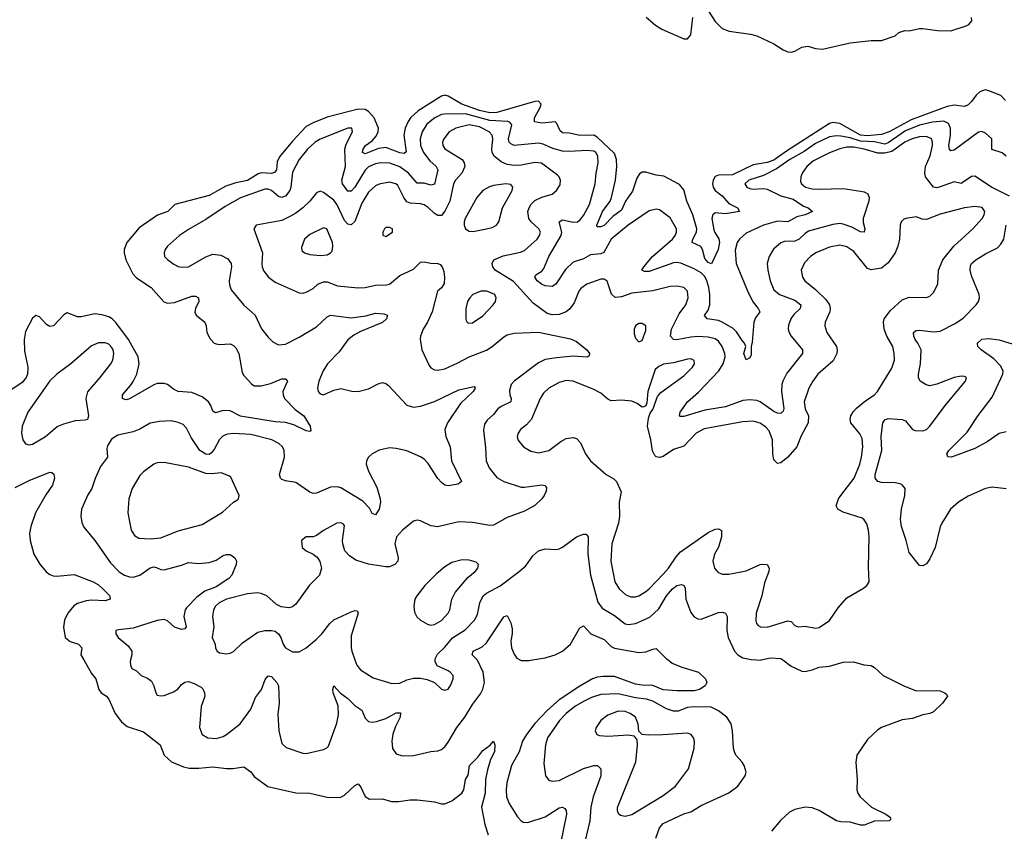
# Model space of a CAD drawing. Header units: inches. Extents: x 1603819 to 1745079, y 385938 to 533966.
# Tile 81 of 256: x 1621736 to 1627419, y 419010 to 423697. Entities that reach past the tile are written whole.
import ezdxf

# ---------------------------------------------------------------- set-up
doc = ezdxf.new("R2010")
doc.units = ezdxf.units.IN
doc.header["$MEASUREMENT"] = 0
doc.layers.add('B6421', color=7, linetype='Continuous')
doc.layers.add('B6422', color=7, linetype='Continuous')

msp = doc.modelspace()

# ---------------------------------------------------------------- linework, layer by layer
at = {"layer": 'B6421', "color": 5}
for points, elevation in [([(1622105.7, 420000), (1622150, 419920.7), (1622176.3, 419890), (1622191.8, 419830), (1622206, 419810), (1622236.4, 419790), (1622250, 419773), (1622287.2, 419690), (1622323.1, 419643.1), (1622356, 419616), (1622450, 419583.8), (1622547.3, 419510), (1622570.3, 419450), (1622611.8, 419411.8), (1622681.8, 419381.8), (1622714.3, 419374.3), (1622770, 419374.4), (1622850, 419383.1), (1622930, 419372.8), (1622967, 419373), (1623030, 419382), (1623070, 419353), (1623090, 419326), (1623169.1, 419269.1), (1623330, 419232.6), (1623410.2, 419230.2), (1623510, 419206.7), (1623586, 419206), (1623610, 419218), (1623670, 419274.9), (1623690, 419284), (1623704.9, 419264.9), (1623730, 419211.3), (1623754.8, 419194.8), (1623830, 419197.3), (1623882.5, 419182.5), (1623921.6, 419181.6), (1623990, 419192.7), (1624030, 419192.7), (1624130, 419180.4), (1624170, 419168.5), (1624190, 419168.7), (1624230, 419185.3), (1624287.8, 419230), (1624298.7, 419250), (1624309.6, 419310), (1624325.4, 419334.6), (1624332.3, 419390), (1624381.2, 419438.8), (1624410, 419477.3), (1624452.1, 419507.9), (1624470.6, 419530.6), (1624478, 419510), (1624476.5, 419470), (1624454.3, 419425.7), (1624435.8, 419364.2), (1624424.9, 419310), (1624423, 419230), (1624400.8, 419150), (1624420.2, 419050), (1624440.3, 418990)], 320), ([(1622376.4, 420000), (1622374, 419990), (1622374.9, 419970), (1622382.4, 419950), (1622410, 419936.5), (1622437.1, 419910), (1622474.4, 419894.4), (1622496.8, 419876.8), (1622511.1, 419851.1), (1622521.7, 419810), (1622530, 419797.1), (1622550, 419791.7), (1622570, 419794.9), (1622624.5, 419815.5), (1622648.9, 419831.1), (1622670, 419857), (1622690, 419872.3), (1622710, 419874.4), (1622743.9, 419863.9), (1622783.4, 419843.4), (1622793, 419833), (1622803.6, 419810), (1622805.2, 419790), (1622783.2, 419730), (1622773.4, 419610), (1622788.4, 419568.4), (1622821, 419550), (1622870, 419546.8), (1622910, 419558.5), (1622930.4, 419569.6), (1623007.8, 419630), (1623070, 419715.3), (1623097.4, 419782.6), (1623132.3, 419830), (1623153.4, 419886.6), (1623170, 419907.6), (1623190, 419903.2), (1623220.2, 419870), (1623230.3, 419850), (1623234.2, 419750), (1623226.6, 419686.6), (1623231.1, 419590), (1623250, 419518), (1623273.8, 419493.8), (1623370, 419461.1), (1623390, 419459.5), (1623490, 419482.6), (1623508.5, 419491.5), (1623517.8, 419502.2), (1623566.3, 419633.7), (1623576.9, 419683.1), (1623574.1, 419734.1), (1623545, 419810), (1623543.1, 419830), (1623550, 419850.8), (1623588.4, 419808.4), (1623630, 419777.5), (1623670, 419736.9), (1623710.3, 419710), (1623730, 419664.4), (1623750, 419644), (1623770, 419639.6), (1623795.2, 419644.8), (1623850, 419662.2), (1623910, 419694.7), (1623933.9, 419693.9), (1623932.8, 419670), (1623904.6, 419615.4), (1623890.2, 419570.2), (1623884.6, 419530), (1623887.7, 419487.7), (1623910, 419457), (1623946.1, 419446.1), (1624010, 419447.9), (1624110, 419470.2), (1624150, 419474.3), (1624170, 419481.7), (1624190, 419497.4), (1624210, 419524.2), (1624259.1, 419610), (1624306.3, 419670), (1624350, 419743.2), (1624396.5, 419803.5), (1624409.8, 419830.1), (1624418, 419870), (1624410.8, 419930), (1624377.8, 419997.8), (1624375.7, 420000)], 340), ([(1623671.1, 420000), (1623681.8, 419970), (1623702.4, 419942.4), (1623776.1, 419896.1), (1623884.1, 419864.1), (1623930, 419865.7), (1623970, 419884), (1624010, 419894), (1624050, 419894.7), (1624087.3, 419887.3), (1624130.2, 419870.2), (1624170, 419830.7), (1624190, 419824.9), (1624210, 419830.8), (1624224.2, 419855.8), (1624237.8, 419890), (1624237.6, 419910), (1624221.7, 419930), (1624210, 419937.3), (1624146.3, 419966.3), (1624134.4, 419990), (1624135.1, 420000)], 360), ([(1625478.4, 420000), (1625501.8, 419981.8), (1625558.2, 419958.2), (1625654.8, 419930), (1625694.8, 419890), (1625702, 419870), (1625692.4, 419850), (1625660.4, 419830), (1625630, 419820.7), (1625530, 419820.6), (1625450, 419827), (1625390, 419851.8), (1625330, 419853.6), (1625290, 419860.4), (1625170, 419904.6), (1625104.4, 419904.4), (1625070, 419900.9), (1625041.6, 419890), (1624970, 419849), (1624850.7, 419770), (1624781.8, 419710), (1624710, 419632.4), (1624660.6, 419570), (1624637.5, 419530), (1624619.8, 419470), (1624574.7, 419390), (1624547.6, 419290), (1624543.7, 419250), (1624546, 419210), (1624561.6, 419170), (1624610, 419094), (1624630, 419070.3), (1624642.9, 419062.9), (1624670, 419060.3), (1624770, 419093.8), (1624850, 419145.6), (1624870, 419150.2), (1624882.4, 419142.4), (1624890.1, 419130.1), (1624892, 419110), (1624855.1, 418930)], 340), ([(1624623.5, 420000), (1624630, 419996.5), (1624676.9, 419996.9), (1624696.4, 420000)], 340), ([(1625988.7, 420000), (1626010, 419998.4), (1626016.9, 420000)], 360), ([(1626141.9, 420000), (1626190, 419964.2), (1626250, 419935.3), (1626270, 419932.6), (1626310, 419942), (1626350, 419958.9), (1626410, 419964.6), (1626490, 419987.8), (1626548.7, 419988.7), (1626609, 419971), (1626650, 419966.8), (1626670, 419956), (1626721, 419910), (1626838.8, 419850), (1626910, 419821.3), (1627030, 419823), (1627050, 419820.7), (1627074, 419810), (1627083.6, 419803.6), (1627091.3, 419790), (1627062.8, 419750), (1627010, 419699.5), (1626990, 419689.6), (1626950, 419682.9), (1626890, 419660.7), (1626830, 419653.3), (1626710, 419609.6), (1626690, 419597), (1626630, 419539.5), (1626568.4, 419450), (1626562.4, 419410), (1626570.2, 419310.2), (1626568.9, 419250), (1626574.4, 419230), (1626588.2, 419210), (1626653, 419150), (1626736.3, 419110), (1626762.8, 419090), (1626762, 419078), (1626754, 419070), (1626670, 419069.6), (1626610, 419045.6), (1626590, 419045.1), (1626530, 419062.7), (1626475.6, 419064.4), (1626450, 419069.7), (1626350, 419131.1), (1626310, 419145.1), (1626270, 419149.6), (1626210, 419135.6), (1626179.9, 419120.1), (1626126.9, 419073.1), (1626075.8, 419010)], 360), ([(1625407.3, 418970), (1625429.8, 419030), (1625450, 419054.5), (1625570, 419110.3), (1625610, 419123.1), (1625670, 419159), (1625830, 419232.7), (1625880.7, 419270), (1625923.7, 419330), (1625929.3, 419350.7), (1625918, 419390), (1625906.6, 419410), (1625869.4, 419450), (1625862, 419470), (1625857, 419490), (1625851.1, 419590), (1625842.6, 419630), (1625818.5, 419670), (1625770, 419706.4), (1625726.8, 419726.8), (1625630, 419729.4), (1625590, 419725.2), (1625536, 419704), (1625510, 419704), (1625470, 419717.9), (1625390, 419761.2), (1625354, 419774), (1625290, 419781.7), (1625190, 419804), (1625090, 419799.6), (1625036.5, 419783.5), (1624990, 419759.9), (1624941.1, 419730), (1624890, 419691.2), (1624851, 419650), (1624783.2, 419550), (1624770.2, 419509.8), (1624761, 419401), (1624772, 419330), (1624790, 419305.7), (1624810, 419299.7), (1624850, 419303), (1624990, 419372.7), (1625049.2, 419390), (1625070.6, 419390), (1625091.1, 419371.1), (1625090.2, 419330), (1625046.2, 419210), (1625031.8, 419150), (1625027, 419070), (1624998, 418950)], 360)]:
    msp.add_lwpolyline(points, dxfattribs=dict(at, elevation=elevation))
at = {"layer": 'B6421', "color": 5, "elevation": 380}
msp.add_lwpolyline([(1625190, 419704.2), (1625130, 419680.3), (1625090, 419650.8), (1625062.6, 419610), (1625057.1, 419590), (1625067.3, 419570), (1625083.7, 419563.7), (1625130, 419560.2), (1625250, 419568), (1625281, 419561), (1625298, 419538), (1625299.5, 419510), (1625290.1, 419410), (1625184.9, 419145), (1625184, 419130), (1625190, 419114), (1625204.2, 419104.2), (1625230, 419098.2), (1625270, 419107.8), (1625450, 419217.1), (1625522.4, 419270), (1625596.1, 419370), (1625629.1, 419490), (1625630.6, 419530.6), (1625626.2, 419550), (1625611.3, 419570), (1625590, 419576.5), (1625447.4, 419567.4), (1625365.6, 419565.6), (1625329.1, 419569.1), (1625309, 419589), (1625306, 419630), (1625291.3, 419670), (1625260.5, 419690), (1625230, 419701.8)], close=True, dxfattribs=at)
at = {"layer": 'B6422', "color": 5}
for points, elevation in [([(1625650, 423844), (1625750, 423686.4), (1625790, 423646.4), (1625831.8, 423631.8), (1625953.5, 423613.5), (1625990, 423603.8), (1626090, 423558), (1626142.5, 423522.5), (1626170, 423512.2), (1626190, 423510.4), (1626210, 423515.8), (1626250, 423537.6), (1626285.2, 423545.2), (1626330.4, 423530.4), (1626370, 423526.4), (1626530, 423563), (1626650, 423576.4), (1626710, 423576.3), (1626790, 423604.9), (1626810, 423622.8), (1626845.6, 423634.4), (1626870, 423632.7), (1626930, 423645.5), (1626950, 423645.5), (1627034, 423634), (1627110, 423632.8), (1627198.4, 423661.6), (1627215.1, 423670), (1627231.8, 423690), (1627229.5, 423709.5)], 320), ([(1625352, 423712), (1625405.3, 423665.3), (1625442.6, 423642.6), (1625570, 423586), (1625590, 423586.4), (1625609.5, 423610), (1625622, 423710)], 320), ([(1627426.8, 423230), (1627398.6, 423258.6), (1627330, 423286.7), (1627308.4, 423291.6), (1627278.6, 423281.4), (1627257.9, 423262.1), (1627230, 423224.7), (1627210, 423205.7), (1627190, 423195.8), (1627130, 423203.9), (1627090, 423195.8), (1626881.8, 423118.2), (1626754.3, 423050), (1626710, 423034.7), (1626630, 423026.7), (1626590, 423029.8), (1626470, 423097.1), (1626430, 423103), (1626410, 423097.5), (1626162, 422938), (1626090, 422885.8), (1626050, 422873.3), (1625970, 422859.6), (1625850, 422800.6), (1625770, 422799.7), (1625750, 422791), (1625738, 422770), (1625735.8, 422750), (1625739.2, 422730), (1625750, 422710.2), (1625790, 422680.8), (1625830, 422635.1), (1625880.3, 422610), (1625891, 422590), (1625810, 422575.2), (1625750, 422581.6), (1625736.5, 422570), (1625731.1, 422550), (1625743.1, 422483.1), (1625747.9, 422467.9), (1625772.1, 422432.1), (1625776.4, 422410), (1625768.2, 422370), (1625730, 422286.6), (1625710, 422295.9), (1625690, 422318.5), (1625677, 422370), (1625667.8, 422387.8), (1625617.6, 422410), (1625621.5, 422430), (1625642.1, 422470), (1625643.7, 422490), (1625622, 422570), (1625587.2, 422650), (1625570, 422714.5), (1625545.4, 422745.4), (1625453.8, 422793.8), (1625410, 422799.9), (1625350, 422816.4), (1625330, 422816.5), (1625313.3, 422806.7), (1625298.1, 422781.9), (1625273.4, 422706.6), (1625233.6, 422650), (1625210, 422597.5), (1625160, 422560), (1625110, 422508.7), (1625090, 422500.3), (1625070, 422501.2), (1625068.3, 422510), (1625100.4, 422590), (1625145, 422650), (1625152.7, 422670), (1625175.5, 422770), (1625183, 422850), (1625181.5, 422890), (1625170, 422924.6), (1625070, 423019.6), (1625050, 423029.9), (1624968.5, 423028.5), (1624910, 423041.2), (1624870, 423044.7), (1624855.7, 423055.7), (1624837.3, 423097.3), (1624826.4, 423106.4), (1624750, 423099.2), (1624707.2, 423107.2), (1624707.1, 423130), (1624740.8, 423190), (1624745.5, 423210), (1624730, 423226.2), (1624710, 423225.6), (1624490, 423161.4), (1624450, 423159.7), (1624390, 423172.7), (1624288.4, 423208.4), (1624210, 423255.2), (1624190, 423260.4), (1624170, 423255.8), (1624037, 423170), (1623991.2, 423130), (1623977.4, 423110), (1623960.7, 423070), (1623952.5, 423030), (1623965.9, 422934.2), (1623955.2, 422924.8), (1623930, 422929.1), (1623850, 422959), (1623806.8, 422953.2), (1623730, 422923.2), (1623714, 422930), (1623719.5, 422950), (1623732.2, 422970), (1623770, 422997.5), (1623794.5, 423025.5), (1623806.1, 423050), (1623807.5, 423070), (1623781.6, 423130), (1623750, 423166.8), (1623730, 423178), (1623690, 423180.6), (1623510, 423133.8), (1623430, 423101.7), (1623390, 423080.2), (1623310, 422995.5), (1623235.6, 422904.4), (1623222.9, 422877.1), (1623218.3, 422830), (1623206.1, 422813.9), (1623190, 422809.9), (1623130, 422812.4), (1623112.5, 422807.5), (1623050, 422768.7), (1622984.2, 422755.8), (1622925.1, 422734.9), (1622830, 422681.4), (1622630.8, 422629.2), (1622590.3, 422590), (1622532.2, 422567.8), (1622425.6, 422494.4), (1622354.9, 422410), (1622339.5, 422370), (1622338.9, 422350), (1622348.9, 422310), (1622389.2, 422230), (1622410, 422206.2), (1622494.3, 422150), (1622567.8, 422067.8), (1622590, 422060.2), (1622630, 422063.5), (1622730, 422100.1), (1622750, 422100.6), (1622767.4, 422090), (1622770.1, 422069.9), (1622750.3, 422030), (1622747.4, 422007.4), (1622755.5, 421990), (1622803.7, 421950), (1622811.6, 421930), (1622816.5, 421890), (1622834.5, 421854.5), (1622858.4, 421830), (1622870, 421824.5), (1622890, 421820.7), (1622950, 421825), (1622970, 421815.8), (1622982.6, 421802.6), (1623001.4, 421770), (1623020, 421660), (1623030, 421642.4), (1623073.5, 421593.5), (1623090, 421582.6), (1623130, 421581.8), (1623183.7, 421596.3), (1623250, 421623), (1623270, 421624), (1623277.6, 421617.6), (1623282, 421610), (1623254.9, 421550), (1623256.5, 421530), (1623264.6, 421510), (1623325.2, 421445.2), (1623376.5, 421410), (1623413, 421350), (1623416.8, 421323.2), (1623410, 421319), (1623390, 421322.9), (1623317.6, 421357.6), (1623270.8, 421370.8), (1623210, 421374.9), (1623010, 421408), (1622950, 421438.4), (1622910, 421440.2), (1622866.9, 421426.9), (1622850, 421436), (1622839.4, 421470), (1622826.2, 421490), (1622790, 421519), (1622730, 421543.5), (1622649.9, 421549.9), (1622622.9, 421562.9), (1622590, 421589.7), (1622570, 421595.7), (1622530, 421595.7), (1622510, 421589), (1622370, 421507.7), (1622350, 421501), (1622343.1, 421503.1), (1622329.8, 421510), (1622329.8, 421530), (1622376.3, 421583.7), (1622391.3, 421608.7), (1622411.2, 421650), (1622425.5, 421710), (1622419.3, 421750), (1622363.8, 421850), (1622290, 421948.1), (1622270, 421968.8), (1622250, 421980.4), (1622210, 421992.8), (1622170, 421997.7), (1622090, 421980.8), (1622070, 421981.7), (1622010, 422003.5), (1621990, 421993), (1621930.2, 421929.8), (1621910, 421926), (1621890, 421936.3), (1621850, 421981.1), (1621830, 421988.2), (1621810, 421974.3), (1621770, 421896), (1621760.8, 421850), (1621763, 421783), (1621783.7, 421690), (1621780.5, 421650), (1621774.1, 421630), (1621750, 421601.1), (1621690, 421561.6)], 320), ([(1627429.8, 422910), (1627408, 422928), (1627347.2, 422947.2), (1627346.6, 423010), (1627310, 423042.6), (1627290, 423051.1), (1627270, 423048.3), (1627130, 422944.2), (1627110, 422940.4), (1627103.2, 422950), (1627100.2, 422970), (1627109.1, 423030), (1627108.9, 423070), (1627097, 423097), (1627070, 423110.4), (1627005.7, 423105.7), (1626930, 423088.3), (1626850, 423054.9), (1626750, 422986), (1626730, 422978.9), (1626670, 422991.5), (1626590, 422995.6), (1626530, 423014.5), (1626476.1, 423023.9), (1626450, 423026.7), (1626410, 423021.2), (1626330, 422981.8), (1626264.2, 422935.8), (1626181.3, 422890), (1626104.9, 422835.1), (1626030, 422797.1), (1625944.4, 422770), (1625922.4, 422750), (1625934, 422730), (1625950, 422723.1), (1625970, 422718), (1626030, 422723.2), (1626050, 422718), (1626130, 422680.1), (1626201.1, 422661.1), (1626260.4, 422620.4), (1626288.2, 422610), (1626313, 422590), (1626270.6, 422570), (1626220.9, 422559.1), (1626170, 422530.6), (1626110, 422533.6), (1626029.1, 422510), (1625930, 422464.2), (1625890.2, 422430), (1625876.5, 422410), (1625866.6, 422366.6), (1625871, 422290), (1625941.6, 422121.6), (1625970, 422065.3), (1625999.6, 422030), (1626008.9, 422010), (1625984.1, 421975.9), (1625973.2, 421950), (1625964.2, 421835.8), (1625958, 421810), (1625958.9, 421761.1), (1625950, 421743.7), (1625930, 421732.7), (1625915.8, 421770), (1625926.6, 421810), (1625920.5, 421830), (1625905.4, 421845.4), (1625874, 421894), (1625853.4, 421913.3), (1625790, 421950.5), (1625770, 421960.2), (1625705.1, 421970), (1625689.8, 421989.8), (1625710, 422018.9), (1625720.5, 422050), (1625719.9, 422110), (1625714.5, 422150), (1625702.1, 422190), (1625690, 422213.5), (1625670, 422234.7), (1625630, 422258.8), (1625551.4, 422291.4), (1625530, 422295), (1625510, 422292.8), (1625370, 422243.2), (1625343.4, 422243.4), (1625327.1, 422250), (1625337.8, 422270), (1625389.6, 422330.4), (1625503.2, 422430), (1625519.5, 422450), (1625527.4, 422470), (1625527.3, 422490), (1625490, 422553.7), (1625430, 422599.7), (1625410, 422603), (1625370, 422594), (1625247.5, 422510), (1625150, 422429.8), (1625108, 422352), (1625090, 422344.1), (1625030, 422339.9), (1624990, 422316.2), (1624930, 422296.1), (1624885.9, 422254.1), (1624830, 422169.8), (1624810, 422155.5), (1624770, 422160.6), (1624747.4, 422170), (1624722.5, 422190), (1624709.8, 422210), (1624715.5, 422224.5), (1624750, 422245.8), (1624760.6, 422259.4), (1624789.9, 422330), (1624862, 422450), (1624864.5, 422470), (1624850, 422530.4), (1624870, 422541.4), (1624930, 422527.5), (1624956.4, 422530), (1624970, 422539.7), (1624990, 422566.7), (1625024.1, 422630), (1625058.5, 422750), (1625064.1, 422810), (1625075.9, 422870), (1625073.4, 422910), (1625060.8, 422930), (1625050, 422937.2), (1625010, 422942.5), (1624910, 422935.3), (1624870, 422938.2), (1624813.4, 422953.4), (1624757.5, 422977.5), (1624730, 422984.1), (1624590, 422969.8), (1624570, 422979.8), (1624561.7, 422990), (1624557.7, 423010), (1624575.8, 423090), (1624564.9, 423104.9), (1624553.6, 423110), (1624450, 423115.1), (1624310, 423153.6), (1624188, 423152), (1624170, 423148.8), (1624131.3, 423130), (1624085.5, 423094.5), (1624058.8, 423050), (1624047.5, 423010), (1624049.2, 422970), (1624067.4, 422930), (1624102.8, 422882.8), (1624140.6, 422850), (1624150.1, 422830.1), (1624130, 422748.3), (1624110, 422741.8), (1624070, 422753.8), (1624030, 422752.8), (1623979.3, 422810), (1623930, 422847.3), (1623872.1, 422867.9), (1623818, 422870), (1623790, 422864.9), (1623750, 422847.4), (1623730, 422827.8), (1623670, 422730.5), (1623650, 422707.3), (1623630, 422706.8), (1623598.4, 422750), (1623594.8, 422770), (1623616.6, 422850), (1623612.2, 422950), (1623620.9, 422979.1), (1623657.2, 423050), (1623654, 423070), (1623630, 423070.7), (1623470, 423007.5), (1623442.2, 422990), (1623396.3, 422950), (1623348.8, 422890), (1623310, 422816.2), (1623301.6, 422730), (1623295, 422710), (1623270, 422678.6), (1623249.5, 422670), (1623230, 422676.5), (1623190, 422710.5), (1623170, 422717.9), (1623150, 422718), (1623010, 422669.3), (1622921.1, 422618.9), (1622810, 422542.8), (1622710, 422486.3), (1622659.1, 422450), (1622590, 422389.7), (1622576.5, 422370), (1622570.3, 422350.3), (1622571.8, 422330), (1622590.4, 422310), (1622625.3, 422285.3), (1622650, 422271.6), (1622670, 422267.1), (1622710, 422270.3), (1622810, 422328.5), (1622850, 422342.3), (1622897.5, 422337.5), (1622936.8, 422316.8), (1622956.9, 422290), (1622958.5, 422270), (1622944.9, 422190), (1622946.4, 422166.4), (1622957.1, 422137.1), (1623030, 422048.7), (1623096, 421990), (1623132.5, 421912.5), (1623170, 421863), (1623197.2, 421837.2), (1623230, 421819.5), (1623270, 421824.2), (1623350, 421863.2), (1623450, 421922.9), (1623510, 421981.5), (1623530, 421991.3), (1623650, 421975.9), (1623733.4, 421986.6), (1623790, 422002.5), (1623838, 421998), (1623859.1, 421990), (1623853.8, 421970), (1623830, 421948.4), (1623703.1, 421896.9), (1623664.1, 421875.8), (1623630, 421848.3), (1623580.2, 421779.8), (1623513.5, 421710), (1623487.8, 421670), (1623462, 421610), (1623454.9, 421570), (1623458.9, 421550), (1623470, 421535.8), (1623490, 421531.7), (1623550, 421558.5), (1623590, 421567.4), (1623652.7, 421552.7), (1623690, 421550.3), (1623750, 421564.9), (1623805.2, 421594.8), (1623830, 421601.7), (1623850, 421597), (1623865.2, 421585.2), (1623970, 421470.4), (1624010, 421459), (1624050, 421465), (1624130, 421492.9), (1624270, 421560.2), (1624358.5, 421578.5), (1624366, 421570), (1624352.7, 421550), (1624279.8, 421480.2), (1624205.4, 421370), (1624189.3, 421330), (1624195.5, 421290), (1624220.9, 421230), (1624228.9, 421150), (1624286, 421030), (1624266, 421014), (1624210, 421005.3), (1624190, 421009.7), (1624170, 421024), (1624150, 421048.3), (1624093.3, 421133.3), (1624070, 421158.3), (1624050, 421173.4), (1623970, 421207), (1623910, 421221), (1623870, 421225), (1623810, 421210.5), (1623771.3, 421190), (1623749.2, 421170.8), (1623738.5, 421150), (1623736.3, 421130), (1623748.4, 421090), (1623797.7, 420997.7), (1623816.6, 420930), (1623818.6, 420910), (1623811.1, 420870), (1623790, 420838.7), (1623770, 420845.1), (1623755.5, 420875.5), (1623717.5, 420917.5), (1623590, 420993.8), (1623570, 420999.3), (1623530, 420997.2), (1623450, 420962.4), (1623430, 420961.4), (1623410, 420967.7), (1623330, 421023.9), (1623270, 421033.5), (1623250, 421042.4), (1623241.6, 421050), (1623236, 421070), (1623264.2, 421170), (1623261.8, 421210), (1623252.8, 421230), (1623230.9, 421250), (1623190.7, 421270.8), (1623070, 421301.6), (1622970, 421307.7), (1622935.8, 421304.2), (1622910, 421293.1), (1622890, 421272.6), (1622860.9, 421219.1), (1622843.5, 421196.5), (1622830, 421186.2), (1622810, 421188.5), (1622775.5, 421210), (1622724.8, 421284.8), (1622698.8, 421338.8), (1622679, 421359.1), (1622650, 421371.8), (1622610, 421379.8), (1622542.9, 421377.1), (1622490, 421367.4), (1622430, 421332.9), (1622390, 421318), (1622302.3, 421297.7), (1622266.2, 421273.8), (1622243.1, 421236.9), (1622239.2, 421220.8), (1622243.1, 421170), (1622203.1, 421116.9), (1622172, 421048), (1622151.8, 420990), (1622130, 420952.3), (1622093.1, 420870), (1622088.8, 420830), (1622094.4, 420794.4), (1622106.6, 420766.6), (1622170, 420690.4), (1622260, 420560), (1622310, 420508.2), (1622341.3, 420490), (1622370, 420480.2), (1622390, 420477.7), (1622430, 420488.5), (1622490, 420530.8), (1622510, 420536.6), (1622530, 420532.4), (1622550, 420521.5), (1622570, 420519.3), (1622670, 420546.4), (1622710, 420562.2), (1622770, 420557.6), (1622830, 420562.4), (1622870, 420576.1), (1622910, 420602), (1622930, 420609.2), (1622950, 420608.2), (1622976.9, 420590), (1622986.5, 420570), (1622986, 420550), (1622959.7, 420490), (1622943.5, 420470), (1622870, 420422.7), (1622803.8, 420396.2), (1622758.2, 420361.8), (1622698.4, 420301.6), (1622690.6, 420289.4), (1622683.2, 420250), (1622696.9, 420190), (1622690, 420178.9), (1622670, 420174.6), (1622630, 420189.3), (1622590, 420224.9), (1622570, 420232.9), (1622530, 420228.3), (1622390, 420182.8), (1622306, 420174), (1622291.1, 420168.9), (1622290.8, 420150), (1622304.4, 420130), (1622361.5, 420081.5), (1622382.4, 420050), (1622383.6, 420030), (1622376.4, 420000)], 340), ([(1627450, 422678.5), (1627345.1, 422730), (1627250, 422793), (1627230, 422791.3), (1627170, 422752), (1627130, 422761), (1627050, 422731.2), (1627030, 422726.9), (1627010, 422730.9), (1626965.3, 422790), (1626960.2, 422810), (1626964.3, 422850), (1626990.6, 422910.6), (1627005, 422970), (1627005.4, 422990), (1626999.3, 423010), (1626970, 423023.4), (1626930, 423021.1), (1626886.9, 423010), (1626845.6, 422990), (1626770, 422935.5), (1626730, 422925.8), (1626690, 422927), (1626609.7, 422950), (1626550, 422960.1), (1626510, 422961), (1626470, 422951.5), (1626410, 422928.5), (1626318.6, 422881.4), (1626280.2, 422850), (1626253.2, 422810), (1626245, 422790), (1626243.6, 422763.6), (1626248.5, 422748.5), (1626272.7, 422730), (1626310, 422721), (1626350, 422718.3), (1626490, 422722), (1626590, 422707), (1626610, 422702.6), (1626630.8, 422690.8), (1626639.6, 422670), (1626637.8, 422650), (1626605.3, 422550), (1626605.5, 422525.5), (1626613.7, 422490), (1626610, 422469.7), (1626590, 422472.1), (1626538.7, 422498.7), (1626490, 422516.6), (1626470, 422519.6), (1626430, 422515.3), (1626290, 422475.7), (1626270, 422463.4), (1626234.5, 422430), (1626210, 422419.1), (1626150, 422415.8), (1626130, 422408.8), (1626087.1, 422372.9), (1626061.2, 422330), (1626050.2, 422290), (1626054, 422250), (1626067.9, 422190), (1626090, 422137.4), (1626122.6, 422110), (1626210, 422077.6), (1626245.8, 422050), (1626241.8, 422030), (1626205.3, 421994.7), (1626186.8, 421970), (1626173.1, 421933.1), (1626171.5, 421910), (1626176.9, 421890), (1626188.9, 421870), (1626255.2, 421790), (1626254.4, 421770), (1626164.5, 421655.5), (1626141.3, 421610), (1626135, 421590), (1626132.8, 421550), (1626147.5, 421452.5), (1626143.4, 421436.6), (1626130, 421422.6), (1626110, 421424.4), (1626090, 421434), (1626010, 421491), (1625990, 421498.8), (1625950, 421502), (1625910, 421497.3), (1625810, 421462), (1625690, 421442), (1625570, 421405.6), (1625546.3, 421406.3), (1625543.6, 421410), (1625548.6, 421430), (1625591.6, 421490), (1625654.2, 421545.8), (1625772.5, 421670), (1625796.5, 421710), (1625807.6, 421750), (1625806.6, 421770), (1625790, 421810.8), (1625770, 421840.6), (1625750, 421854.6), (1625710, 421864.6), (1625650, 421866.9), (1625610, 421864.6), (1625529.2, 421849.2), (1625510, 421851), (1625492.1, 421870), (1625497.8, 421910), (1625542.2, 421997.8), (1625580.7, 422050), (1625595.5, 422090), (1625590.8, 422130), (1625570.5, 422150.5), (1625530, 422158.3), (1625490, 422155.8), (1625390, 422130.5), (1625270, 422117.3), (1625210, 422096.5), (1625172.8, 422092.8), (1625152.3, 422112.3), (1625127, 422187), (1625110, 422198), (1625090, 422198.3), (1625010, 422169.7), (1624974.4, 422145.6), (1624963.6, 422130), (1624937.3, 422062.7), (1624911.7, 422028.3), (1624890.7, 422009.3), (1624850, 421994.3), (1624810, 421993), (1624781.4, 422001.4), (1624699.8, 422059.8), (1624586.2, 422186.2), (1624481.4, 422250), (1624467.4, 422270), (1624462.6, 422290), (1624473.6, 422310), (1624526.1, 422333.9), (1624626.1, 422353.9), (1624650, 422364.3), (1624722.6, 422430), (1624737, 422450), (1624741.6, 422470), (1624731.7, 422490), (1624689.1, 422529.1), (1624674.9, 422550), (1624669.8, 422590), (1624676.2, 422610), (1624688.8, 422631.2), (1624710, 422653.4), (1624750, 422672.4), (1624809.4, 422690), (1624834.7, 422710), (1624856.3, 422743.7), (1624857.7, 422770), (1624849.7, 422790), (1624840, 422800), (1624748.3, 422868.3), (1624710, 422872.3), (1624630, 422857.1), (1624590, 422854.4), (1624550, 422860.2), (1624515.7, 422875.7), (1624475.2, 422910), (1624463, 422930), (1624460.5, 422950), (1624466.6, 423010), (1624462.3, 423030), (1624445.5, 423050), (1624390, 423079), (1624330, 423089.5), (1624253.4, 423070), (1624215.2, 423050), (1624184.5, 423010), (1624176.2, 422990), (1624178.6, 422970), (1624190.8, 422950.8), (1624289.2, 422890), (1624301.8, 422870), (1624305.1, 422850), (1624288, 422810), (1624251.7, 422770), (1624240.5, 422750), (1624218.6, 422650), (1624190, 422592.2), (1624170, 422566), (1624150, 422567.3), (1624130, 422578.6), (1624093.3, 422613.3), (1624070, 422627.5), (1624050, 422633.5), (1623990, 422636.7), (1623970, 422646), (1623952.7, 422670), (1623919.1, 422739.1), (1623908, 422750), (1623870, 422758.5), (1623810, 422748), (1623790, 422736.8), (1623750, 422701.2), (1623710, 422638.4), (1623670, 422530.9), (1623650, 422513), (1623630, 422517), (1623610, 422537.5), (1623567.6, 422627.6), (1623550, 422654.4), (1623490, 422698.9), (1623470, 422706.3), (1623450, 422697.6), (1623411, 422650), (1623370, 422609.8), (1623330, 422579.1), (1623298.4, 422561.6), (1623250, 422538.2), (1623101, 422510), (1623088, 422490), (1623137.4, 422350), (1623133.7, 422290), (1623135.5, 422270), (1623145, 422245), (1623171.2, 422211.2), (1623210, 422181.6), (1623350, 422119.5), (1623370, 422117.4), (1623390, 422122.8), (1623430, 422145.4), (1623456.1, 422170), (1623490, 422183.4), (1623510, 422184.2), (1623570, 422161.1), (1623690, 422148.6), (1623730, 422150.2), (1623790, 422163.5), (1623853.4, 422166.6), (1623870, 422170.3), (1623930, 422220.8), (1624010, 422256.5), (1624050, 422296.3), (1624070, 422299.5), (1624110, 422290.9), (1624149.4, 422289.4), (1624163.1, 422283.1), (1624174, 422270), (1624183.4, 422243.4), (1624188.8, 422208.8), (1624185.9, 422174.1), (1624170.7, 422149.3), (1624148.1, 422130), (1624117.8, 422010), (1624090, 421949.6), (1624064.6, 421910), (1624048.8, 421870), (1624047.6, 421852.4), (1624056.5, 421790), (1624100.5, 421700.5), (1624110, 421687.2), (1624130, 421675.3), (1624150, 421672.3), (1624190, 421681.6), (1624265.4, 421714.6), (1624329.9, 421750.1), (1624430, 421789.4), (1624462.7, 421810), (1624530, 421865), (1624550, 421876.3), (1624590, 421886.8), (1624730, 421893.1), (1624914.6, 421854.6), (1624950, 421839), (1625010, 421791.5), (1625024.9, 421770), (1625024, 421756), (1625011.2, 421748.8), (1624930, 421754.8), (1624835.1, 421745), (1624770, 421734.1), (1624730, 421715.8), (1624589.3, 421610), (1624573.7, 421590), (1624563.8, 421556.2), (1624565.8, 421530), (1624572.9, 421510), (1624571.5, 421490), (1624515.7, 421464.3), (1624495.8, 421450), (1624470, 421416.8), (1624434.8, 421385.2), (1624419.6, 421360.4), (1624413.1, 421326.9), (1624425.5, 421225.4), (1624429.3, 421149.3), (1624445.5, 421110), (1624490, 421053.1), (1624530, 421030.2), (1624630, 420998.2), (1624650, 420996.8), (1624750.3, 421010.4), (1624767.7, 421007.7), (1624776.4, 420996.4), (1624774.2, 420974.2), (1624763.2, 420950), (1624749.1, 420930), (1624710, 420891.9), (1624650, 420858.2), (1624550, 420822.2), (1624470, 420777.5), (1624450, 420775.2), (1624350, 420792.7), (1624270, 420798), (1624148, 420768), (1624110, 420773.3), (1624050, 420804), (1624030, 420806.6), (1624010, 420800.5), (1623944.9, 420750), (1623911.3, 420710), (1623900.7, 420670), (1623921.1, 420590), (1623919.1, 420570), (1623902, 420550), (1623870, 420537.8), (1623850, 420536.8), (1623750, 420552.7), (1623676.6, 420576.6), (1623640.2, 420600.2), (1623613, 420630), (1623601.3, 420670), (1623599.7, 420690), (1623610, 420774), (1623604.2, 420784.2), (1623592.1, 420792.1), (1623567.3, 420790), (1623490, 420747.1), (1623450, 420718.7), (1623430, 420711.3), (1623388.9, 420711.1), (1623363, 420690), (1623367, 420650), (1623390, 420630.4), (1623430.3, 420610.3), (1623452.7, 420592.7), (1623468.9, 420568.9), (1623478, 420530), (1623467, 420490), (1623408.9, 420431.1), (1623330, 420321.8), (1623310, 420307.3), (1623290, 420301.4), (1623245.9, 420305.9), (1623219.1, 420319.1), (1623162.4, 420370), (1623130, 420383.7), (1623107.8, 420387.8), (1623050, 420382.1), (1622928.8, 420350), (1622887.6, 420330), (1622866, 420310), (1622854.4, 420290), (1622849.2, 420250.8), (1622857, 420190), (1622847.9, 420130), (1622863.8, 420090), (1622867, 420067), (1622876.3, 420050), (1622890, 420041.3), (1622930, 420035.3), (1622950, 420038.7), (1622970, 420048.5), (1623021.5, 420098.5), (1623110, 420159.5), (1623150, 420170.4), (1623190, 420170.3), (1623210, 420165.4), (1623230.7, 420150.7), (1623243, 420130), (1623256.9, 420090), (1623270.4, 420070), (1623310, 420047.4), (1623350, 420047.4), (1623390, 420068.9), (1623450, 420119.6), (1623480.3, 420150), (1623526.2, 420210), (1623550, 420231.9), (1623650, 420277.6), (1623670, 420284.9), (1623683.5, 420283.5), (1623690.2, 420270), (1623650, 420139), (1623650.2, 420070.2), (1623653.4, 420050), (1623671.1, 420000)], 360), ([(1627430, 420987.1), (1627350, 420996.9), (1627310, 420989.7), (1627210, 420945.4), (1627154.4, 420910), (1627109.3, 420870.7), (1627058.9, 420790), (1627050, 420769), (1627021.3, 420650), (1626990, 420583.7), (1626970, 420554), (1626950, 420542.9), (1626930, 420545.6), (1626870, 420619.5), (1626853.7, 420690), (1626825.3, 420770), (1626819.8, 420810), (1626826, 420870), (1626846.2, 420950), (1626846.3, 420990), (1626832, 421010), (1626817.4, 421017.4), (1626790, 421022.2), (1626710, 421024.5), (1626690, 421031.1), (1626673.5, 421050), (1626674.4, 421070), (1626713, 421210), (1626707.9, 421290), (1626718, 421370), (1626730, 421387), (1626750, 421393.8), (1626830, 421387.6), (1626850, 421381.1), (1626890, 421330.3), (1626904.3, 421324.3), (1626950, 421323.6), (1626970, 421331.5), (1626990, 421349), (1627077.6, 421470), (1627196.4, 421610), (1627200.7, 421630), (1627190, 421636.4), (1627170, 421637.8), (1627130.7, 421630), (1627030, 421592.1), (1626990, 421583.1), (1626967.6, 421587.6), (1626933.6, 421610), (1626925.1, 421630), (1626923.5, 421650), (1626935.7, 421710), (1626939.8, 421790), (1626919.8, 421830), (1626904.4, 421850), (1626896.5, 421870), (1626895.1, 421890), (1626910, 421901.8), (1626930, 421903.8), (1627010, 421894.5), (1627050, 421898.2), (1627136.4, 421943.6), (1627184.7, 421975.3), (1627256.1, 422050), (1627269.8, 422070), (1627275.6, 422090), (1627273.7, 422110), (1627230, 422217.2), (1627222.4, 422250), (1627223.7, 422276.3), (1627229.9, 422290.1), (1627255.6, 422310), (1627310, 422344.6), (1627379.4, 422380.6), (1627400.1, 422399.9), (1627417, 422430), (1627430.8, 422510)], 360), ([(1627430, 421318), (1627390, 421306.8), (1627319.8, 421260.2), (1627250, 421221), (1627114.8, 421170), (1627092.7, 421172.7), (1627087, 421190), (1627099.6, 421210), (1627204.9, 421315.1), (1627268.6, 421411.4), (1627350, 421516.5), (1627411.5, 421650), (1627412.4, 421670), (1627398.4, 421698.4), (1627359.1, 421739.1), (1627285.1, 421790), (1627266, 421810), (1627265.1, 421830), (1627290, 421851.6), (1627330, 421856.9), (1627389.1, 421849.1), (1627470, 421822.6)], 340), ([(1621710, 420995.5), (1621790, 421035.4), (1621910, 421083.8), (1621921.4, 421081.4), (1621932.4, 421072.4), (1621937.6, 421050), (1621925.3, 421010), (1621886.2, 420953.8), (1621827.1, 420850), (1621800.3, 420770), (1621793.4, 420730), (1621796, 420690), (1621816.9, 420610), (1621852.1, 420552.1), (1621889.2, 420509.2), (1621910, 420493.4), (1621930, 420484.9), (1621950, 420483.2), (1622050, 420492.6), (1622160.4, 420450), (1622190, 420432.9), (1622216.5, 420410), (1622255.5, 420370), (1622258.8, 420350), (1622230, 420341.7), (1622150, 420344.1), (1622119.5, 420340.5), (1622070, 420325.6), (1622048.2, 420311.8), (1622012.9, 420270), (1621994.3, 420230), (1621988.2, 420188.3), (1621999.3, 420130), (1622026.8, 420106.8), (1622074.9, 420090), (1622095, 420070), (1622089, 420030), (1622105.7, 420000)], 320), ([(1624135.1, 420000), (1624135.8, 420010), (1624146.7, 420033.3), (1624190, 420073.7), (1624233.5, 420126.5), (1624306.4, 420173.6), (1624360.7, 420230), (1624377.6, 420262.4), (1624392.8, 420330), (1624410.8, 420370), (1624430, 420385.2), (1624510, 420427.2), (1624619.2, 420510), (1624656.9, 420543.1), (1624698.7, 420601.3), (1624730, 420629), (1624770, 420642), (1624830, 420637.6), (1624850, 420642), (1624870, 420650.3), (1624950, 420710.2), (1624990, 420725.3), (1625005.2, 420725.2), (1625016.4, 420710), (1625016.3, 420610), (1625030.8, 420490), (1625072.5, 420332.5), (1625098.5, 420298.5), (1625170, 420256), (1625230, 420208.6), (1625250, 420203.7), (1625290.4, 420209.6), (1625373, 420247), (1625425.3, 420294.7), (1625470, 420369.2), (1625504.4, 420410), (1625530, 420429.1), (1625555.8, 420435.8), (1625570, 420430.5), (1625576.7, 420416.7), (1625582, 420350), (1625610, 420274.4), (1625630, 420248.8), (1625650, 420237.4), (1625670, 420235.6), (1625770, 420272.8), (1625790, 420276.1), (1625810.5, 420270), (1625820.3, 420250), (1625817.6, 420170), (1625825.4, 420130), (1625862.9, 420050), (1625882, 420030), (1625910, 420012.8), (1625957.6, 420002.4), (1625988.7, 420000)], 360), ([(1624375.7, 420000), (1624347.6, 420030), (1624353.6, 420050), (1624404.9, 420075), (1624430, 420097.8), (1624530, 420248), (1624550, 420256), (1624570, 420214.8), (1624579.2, 420179.2), (1624578.8, 420150), (1624570.2, 420110), (1624574.8, 420070), (1624590, 420032.2), (1624604.7, 420010), (1624623.5, 420000)], 340), ([(1624696.4, 420000), (1624770, 420011.8), (1624827.3, 420030), (1624870, 420051.1), (1624915.5, 420090), (1624970, 420186), (1624990, 420196.5), (1625033.7, 420150), (1625110, 420118), (1625150, 420077.3), (1625170, 420067.5), (1625310, 420041.8), (1625350, 420046.3), (1625390, 420062.4), (1625410, 420065.5), (1625468.1, 420008.1), (1625478.4, 420000)], 340), ([(1626016.9, 420000), (1626070, 420012.6), (1626130, 420008.9), (1626141.9, 420000)], 360)]:
    msp.add_lwpolyline(points, dxfattribs=dict(at, elevation=elevation))
for points, elevation in [([(1624542, 422750), (1624470, 422739), (1624447.5, 422732.5), (1624410.2, 422710), (1624374.5, 422670), (1624306.5, 422550), (1624300.7, 422530), (1624302.2, 422510), (1624310.2, 422490.2), (1624330, 422476.5), (1624353.8, 422473.8), (1624430, 422489.2), (1624462.3, 422497.7), (1624487.3, 422510), (1624501.5, 422530), (1624522.3, 422610), (1624579.1, 422710), (1624582.4, 422730), (1624570, 422745.7)], 380), ([(1627250, 422617.9), (1627190, 422610.4), (1627050, 422574.5), (1626970, 422542.5), (1626944.4, 422544.4), (1626910, 422558.7), (1626850.4, 422549.6), (1626837.1, 422542.9), (1626824, 422530), (1626818, 422510), (1626814, 422430), (1626805.5, 422390), (1626790.2, 422350), (1626750, 422292.6), (1626710, 422262), (1626650, 422253.3), (1626630, 422260.7), (1626550, 422358.2), (1626510, 422384.8), (1626470, 422394.5), (1626410, 422383.4), (1626332.2, 422350), (1626300.9, 422330), (1626266.3, 422293.7), (1626246.7, 422250), (1626254, 422210), (1626267.7, 422190), (1626330, 422139.3), (1626390, 422081.5), (1626410.2, 422050), (1626414.6, 422030), (1626412.5, 422010), (1626385.6, 421950), (1626384.1, 421930), (1626395.4, 421890), (1626450.9, 421810), (1626455, 421790), (1626453, 421770), (1626432.4, 421727.6), (1626343.8, 421650), (1626313.4, 421610), (1626291.8, 421570), (1626264.8, 421490), (1626269.4, 421450), (1626288.4, 421410), (1626287.1, 421370), (1626246.9, 421293.1), (1626221.6, 421230), (1626170, 421170.7), (1626130, 421138), (1626110, 421134.5), (1626090, 421156.2), (1626083.7, 421190), (1626081.4, 421270), (1626062.3, 421322.3), (1626043.4, 421343.4), (1626010, 421366.4), (1625970, 421379.6), (1625910, 421375.5), (1625686.3, 421333.7), (1625640.2, 421310), (1625570, 421233.7), (1625510, 421214.9), (1625450, 421174.8), (1625429.2, 421169.2), (1625410, 421173.1), (1625401.3, 421181.3), (1625387.8, 421207.8), (1625379.1, 421270), (1625360.3, 421350), (1625364.8, 421395.3), (1625374.7, 421425.3), (1625390, 421446.8), (1625418.3, 421521.7), (1625436.4, 421543.6), (1625570, 421639.6), (1625619.1, 421690), (1625631.1, 421710), (1625629.6, 421729.6), (1625610, 421737.7), (1625590, 421737.6), (1625510, 421716.2), (1625452.8, 421707.2), (1625425.7, 421694.3), (1625403.4, 421676.6), (1625361.6, 421550), (1625355.5, 421484.5), (1625350, 421468), (1625339.1, 421460.9), (1625330, 421459.3), (1625300.6, 421480.6), (1625270, 421494.3), (1625210, 421499.7), (1625150, 421496), (1625130, 421505.4), (1625090, 421539.8), (1625050, 421561.5), (1624930, 421609.8), (1624890, 421612.7), (1624850, 421602.4), (1624790, 421568.9), (1624758.9, 421541.1), (1624740.2, 421510), (1624690.7, 421389.3), (1624662.3, 421357.7), (1624627.2, 421330), (1624613.4, 421310), (1624607.7, 421290), (1624612.2, 421270), (1624643.8, 421230), (1624686.1, 421206.1), (1624730, 421195.6), (1624790, 421209.2), (1624858.7, 421261.3), (1624890, 421277.7), (1624930, 421283.9), (1624950, 421277.8), (1624972.8, 421252.9), (1625001.2, 421190), (1625030, 421150.3), (1625121.6, 421070), (1625165.9, 421045.8), (1625181.6, 421030), (1625207.7, 420970), (1625196.9, 420910), (1625198, 420830), (1625191.8, 420790), (1625153.9, 420670), (1625148.3, 420570), (1625171.8, 420450), (1625196.9, 420410), (1625235.5, 420375.5), (1625263.6, 420363.6), (1625290, 420363.5), (1625310, 420370.2), (1625350, 420394.6), (1625370, 420410.2), (1625450, 420494.3), (1625480.5, 420530), (1625524.5, 420595.5), (1625550, 420623.2), (1625710, 420735.7), (1625750, 420754.7), (1625770, 420756.9), (1625786.9, 420746.9), (1625787.9, 420710), (1625770, 420651.8), (1625747.1, 420610), (1625737.7, 420570), (1625745.8, 420530), (1625765.7, 420505.7), (1625790, 420495.5), (1625830, 420495.6), (1625930, 420514.5), (1626010, 420550.3), (1626030, 420552), (1626050.2, 420550.3), (1626062.4, 420530), (1626060.3, 420510), (1626035.3, 420444.7), (1626019.2, 420370), (1625987.4, 420270), (1625985.5, 420225.5), (1625989.4, 420209.4), (1625999, 420199), (1626011.2, 420191.2), (1626050, 420189.3), (1626170, 420226.5), (1626190, 420220.8), (1626210, 420198.7), (1626230, 420190.3), (1626270, 420194), (1626330, 420182.6), (1626350, 420187), (1626410, 420227), (1626460, 420300), (1626510, 420359.3), (1626606.6, 420413.4), (1626626, 420430), (1626639.5, 420450), (1626634.7, 420534.7), (1626639.9, 420710), (1626635.9, 420750), (1626625.7, 420785.7), (1626610, 420809.7), (1626598.2, 420818.2), (1626490, 420852.2), (1626458.4, 420870), (1626448.6, 420890), (1626463.1, 420930), (1626475.9, 420950), (1626553.5, 421050), (1626584.9, 421130), (1626595, 421170), (1626602.9, 421230), (1626598.4, 421278.4), (1626586.3, 421306.3), (1626532.7, 421370), (1626529, 421390), (1626533.3, 421410), (1626546.7, 421433.3), (1626566.1, 421453.9), (1626621.1, 421498.9), (1626669.6, 421530), (1626688.2, 421550), (1626770, 421685.7), (1626785.8, 421730), (1626784.3, 421770), (1626776.1, 421810), (1626740.7, 421870), (1626726.8, 421910), (1626722.2, 421950), (1626726.8, 421970), (1626762.1, 422017.9), (1626830, 422079.6), (1626870, 422094.3), (1626970, 422093.1), (1626990, 422101.1), (1627010, 422121.3), (1627035.3, 422170), (1627039.3, 422250), (1627063.7, 422310), (1627127.7, 422390), (1627237, 422490), (1627292, 422550), (1627303.2, 422570), (1627307.7, 422590), (1627292.1, 422612.1)], 380), ([(1623490, 422495.6), (1623410, 422457.4), (1623380.2, 422430), (1623361.7, 422381.7), (1623365.1, 422365.1), (1623380.7, 422350), (1623410, 422341.5), (1623470, 422334.9), (1623510, 422339.5), (1623529.4, 422350), (1623538.8, 422361.2), (1623543.1, 422390), (1623541, 422410), (1623509.5, 422489.5)], 380), ([(1623870, 422497.2), (1623850, 422497.2), (1623841, 422490), (1623831.3, 422470), (1623832, 422452), (1623850, 422446), (1623888.7, 422470), (1623888, 422490)], 380), ([(1624432.7, 422130), (1624398, 422130), (1624352.4, 422110), (1624333.4, 422090), (1624321.7, 422070), (1624311.8, 422030), (1624310.4, 421970.4), (1624314.9, 421954.9), (1624325.5, 421945.5), (1624350, 421947.2), (1624410, 421987.9), (1624468.5, 422050), (1624483.1, 422070), (1624486.9, 422090), (1624478, 422110)], 380), ([(1625330, 421942.7), (1625310, 421942.7), (1625290, 421928.7), (1625283, 421910), (1625282.8, 421882.8), (1625290, 421858), (1625310, 421836), (1625330, 421844.7), (1625350, 421902), (1625349.3, 421929.3)], 380), ([(1622190, 421831.5), (1622150, 421813.3), (1622030.2, 421709.8), (1621950, 421649.7), (1621910, 421611.1), (1621782, 421430), (1621751.1, 421350), (1621745.8, 421310), (1621753.4, 421270), (1621770, 421248.5), (1621790, 421241.1), (1621810, 421245.7), (1621885.1, 421290), (1621952.1, 421347.9), (1621990, 421363.1), (1622058.3, 421381.7), (1622114.2, 421385.8), (1622129.2, 421390.8), (1622135.1, 421410), (1622120.4, 421510), (1622130, 421547.7), (1622201.1, 421630), (1622262.8, 421710), (1622272.8, 421730), (1622278.4, 421770), (1622275.2, 421790), (1622266.8, 421806.8), (1622250, 421823.1), (1622228.7, 421831.3)], 340), ([(1622570, 421140.4), (1622530, 421137.7), (1622510, 421129.7), (1622450, 421086.3), (1622430, 421065.1), (1622385.7, 420990), (1622365.7, 420930), (1622360.3, 420850), (1622379.6, 420750), (1622398.4, 420718.4), (1622423.8, 420703.8), (1622490, 420698.8), (1622550, 420705.8), (1622650, 420745), (1622790, 420782), (1622907.5, 420852.5), (1622970, 420910.8), (1622990, 420922), (1622998, 420930), (1623002.9, 420950), (1622954.7, 421054.7), (1622943.9, 421063.9), (1622899.7, 421079.7), (1622845.9, 421074.1), (1622810, 421075.9), (1622710, 421113.4)], 360), ([(1624290, 420577.2), (1624230, 420562.2), (1624190, 420538), (1624142.3, 420497.7), (1624074.4, 420430), (1624027.9, 420370), (1624017.3, 420350), (1624010.2, 420310), (1624015.6, 420275.6), (1624029.1, 420249.1), (1624050.2, 420230.2), (1624090, 420207), (1624110, 420201.1), (1624130, 420203.6), (1624170, 420226.7), (1624209.8, 420270), (1624218.2, 420290), (1624229.8, 420350), (1624249, 420390), (1624323.2, 420476.8), (1624365.1, 420510), (1624380.5, 420530), (1624385.1, 420550), (1624370, 420565.1), (1624330, 420575.1)], 380)]:
    msp.add_lwpolyline(points, close=True, dxfattribs=dict(at, elevation=elevation))

doc.saveas('drawing.dxf')
